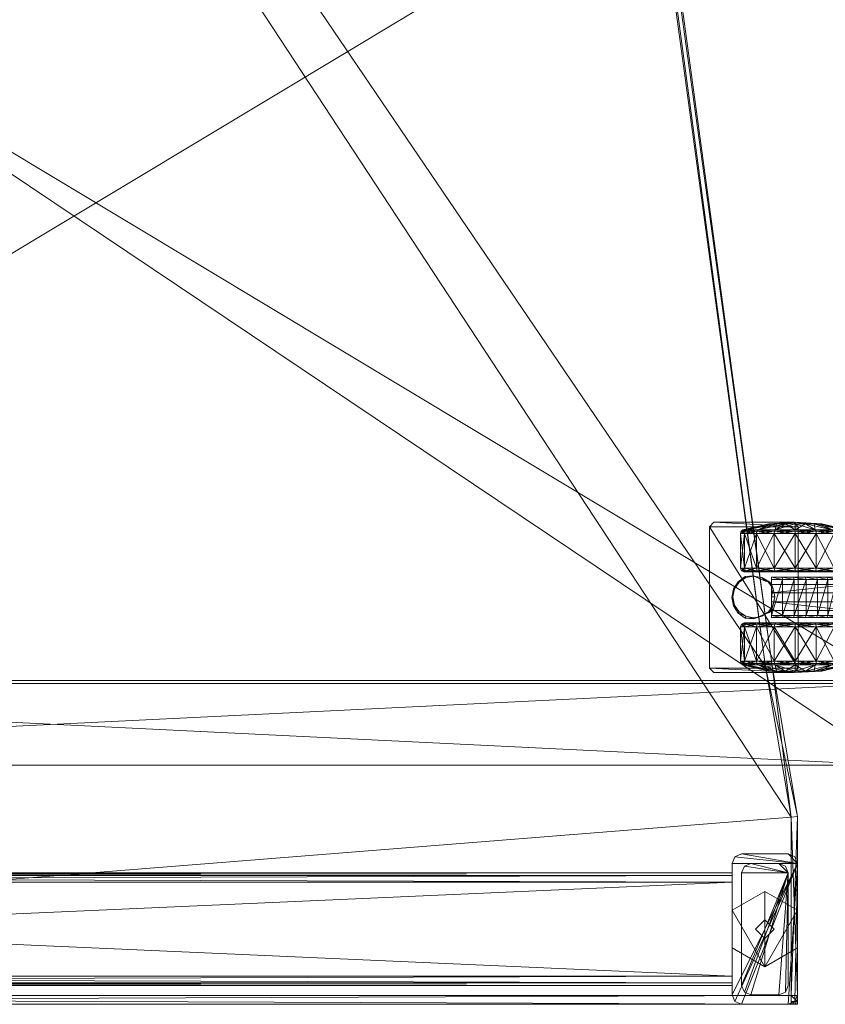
# Model space of a CAD drawing. Header units: inches. Extents: x 66 to 744, y -89 to 88.
# Tile 182 of 256: x 665 to 675, y -68 to -55. Entities that reach past the tile are written whole.
import ezdxf

# ---------------------------------------------------------------- set-up
doc = ezdxf.new("R2010")
doc.units = ezdxf.units.IN
doc.header["$MEASUREMENT"] = 0
for name, color, linetype, true_color in [('CET color Burlywood4', 7, 'Continuous', 0x8d7057), ('CET color Grey100', 7, 'Continuous', 0xffffff), ('CET color Grey2', 7, 'Continuous', 0x060606), ('CET color Grey80', 7, 'Continuous', 0xcccdc8)]:
    doc.layers.add(name, color=color, linetype=linetype, true_color=true_color)
doc.layers.add('CET Default', color=7, linetype='Continuous')

# ---------------------------------------------------------------- blocks, each defined once
blk = doc.blocks.new('*C169')
at = {"layer": 'CET color Grey100', "linetype": 'Continuous', "lineweight": 0}
mesh = blk.add_polyface(dxfattribs=at)
corners = [(0.02, 22.98, 1.891), (1.105, 22.98, 1.891), (1.105, 0.719, 1.891), (0.02, 0.719, 1.891), (0.02, 0.719, 21.652), (1.105, 0.719, 21.652), (1.105, 22.98, 21.652), (0.02, 22.98, 21.652)]
mesh.append_faces([[corners[k] for k in face] for face in [(0, 1, 2, 0), (0, 2, 3, 0), (4, 5, 6, 4), (4, 6, 7, 4), (3, 2, 5, 3), (3, 5, 4, 3), (2, 1, 6, 2), (2, 6, 5, 2), (1, 0, 7, 1), (1, 7, 6, 1), (0, 3, 4, 0), (0, 4, 7, 0)]])
mesh = blk.add_polyface(dxfattribs=at)
corners = [(0.02, 0.7, 21.691), (14.98, 0.7, 21.691), (14.98, 22.98, 21.691), (0.02, 22.98, 21.691)]
mesh.append_faces([[corners[k] for k in face] for face in [(0, 1, 2, 0), (0, 2, 3, 0)]])
mesh = blk.add_polyface(dxfattribs=at)
corners = [(0.02, 0.7, 21.671), (14.98, 0.7, 21.671), (14.98, 22.98, 21.671), (0.02, 22.98, 21.671)]
mesh.append_faces([[corners[k] for k in face] for face in [(0, 2, 1, 0), (0, 3, 2, 0)]])
mesh = blk.add_polyface(dxfattribs=at)
corners = [(1.145, 21.855, 1.891), (13.855, 21.855, 1.891), (13.855, 0.719, 1.891), (1.145, 0.719, 1.891), (1.145, 0.719, 2.23), (13.855, 0.719, 2.23), (13.855, 21.855, 2.23), (1.145, 21.855, 2.23)]
mesh.append_faces([[corners[k] for k in face] for face in [(0, 1, 2, 0), (0, 2, 3, 0), (4, 5, 6, 4), (4, 6, 7, 4), (3, 2, 5, 3), (3, 5, 4, 3), (2, 1, 6, 2), (2, 6, 5, 2), (1, 0, 7, 1), (1, 7, 6, 1), (0, 3, 4, 0), (0, 4, 7, 0)]])
at = {"layer": 'CET color Grey2', "linetype": 'Continuous', "lineweight": 0}
mesh = blk.add_polyface(dxfattribs=at)
corners = [(1.86, 2.505, 0.464), (1.401, 2.505, 0.464), (1.401, 2.663, 0.701), (1.86, 2.663, 0.701), (1.371, 2.499, 0.47), (1.371, 2.655, 0.704), (1.353, 2.481, 0.488), (1.353, 2.632, 0.714), (1.271, 2.315, 0.845), (1.401, 2.719, 0.98), (1.86, 2.719, 0.98), (1.371, 2.71, 0.98), (1.353, 2.685, 0.98), (1.271, 2.342, 0.98), (1.401, 2.663, 1.259), (1.86, 2.663, 1.259), (1.371, 2.655, 1.256), (1.353, 2.632, 1.246), (1.271, 2.315, 1.115), (1.401, 2.505, 1.496), (1.371, 2.499, 1.49), (1.353, 2.481, 1.472), (1.271, 2.238, 1.229), (1.86, 2.505, 1.496), (1.401, 2.268, 1.654), (1.371, 2.265, 1.646), (1.25, 3.071, 2), (1.31, 3.131, 2), (1.31, 3.131, 1.881), (1.25, 3.071, 1.881), (1.25, 2.01, 1.881), (1.31, 1.95, 1.881)]
mesh.append_faces([[corners[k] for k in face] for face in [(0, 1, 2, 0), (0, 2, 3, 0), (1, 4, 5, 1), (1, 5, 2, 1), (4, 6, 7, 4), (4, 7, 5, 4), (6, 8, 7, 6), (3, 2, 9, 3), (3, 9, 10, 3), (2, 5, 11, 2), (2, 11, 9, 2), (5, 7, 12, 5), (5, 12, 11, 5), (7, 8, 13, 7), (7, 13, 12, 7), (10, 9, 14, 10), (10, 14, 15, 10), (9, 11, 16, 9), (9, 16, 14, 9), (11, 12, 17, 11), (11, 17, 16, 11), (12, 13, 18, 12), (12, 18, 17, 12), (15, 14, 19, 15), (14, 16, 20, 14), (14, 20, 19, 14), (16, 17, 21, 16), (16, 21, 20, 16), (17, 18, 22, 17), (17, 22, 21, 17), (23, 19, 24, 23), (19, 20, 25, 19), (26, 27, 28, 26), (26, 28, 29, 26), (30, 26, 29, 30), (28, 31, 30, 28), (28, 30, 29, 28)]])
mesh = blk.add_polyface(dxfattribs=at)
corners = [(1.86, 1.989, 0.25), (1.401, 1.989, 0.25), (1.401, 2.268, 0.306), (1.86, 2.268, 0.306), (1.371, 2.265, 0.314), (1.371, 1.989, 0.259), (1.353, 2.255, 0.337), (1.353, 1.989, 0.284), (1.271, 2.124, 0.654), (1.895, 2.263, 0.319), (1.86, 2.505, 0.464), (1.401, 2.505, 0.464), (1.371, 2.499, 0.47), (1.353, 2.481, 0.488), (1.271, 2.238, 0.731), (1.25, 1.989, 0.98), (1.271, 2.315, 0.845), (1.271, 2.342, 0.98), (1.271, 2.315, 1.115), (1.271, 2.238, 1.229), (1.895, 2.495, 1.486), (1.86, 2.505, 1.496), (1.86, 2.268, 1.654), (1.401, 2.268, 1.654), (1.401, 2.505, 1.496), (1.371, 2.265, 1.646), (1.371, 2.499, 1.49), (1.353, 2.481, 1.472), (1.353, 2.255, 1.623), (1.271, 2.124, 1.306), (1.401, 1.989, 1.71), (1.86, 1.989, 1.71), (1.371, 1.989, 1.701), (1.353, 1.989, 1.676), (1.271, 1.989, 1.333), (1.25, 2.01, 1.881), (1.25, 2.01, 2), (1.25, 3.071, 2)]
mesh.append_faces([[corners[k] for k in face] for face in [(0, 1, 2, 0), (0, 2, 3, 0), (1, 4, 2, 1), (5, 6, 4, 5), (7, 8, 6, 7), (9, 3, 10, 9), (3, 2, 11, 3), (3, 11, 10, 3), (2, 4, 12, 2), (2, 12, 11, 2), (4, 6, 13, 4), (4, 13, 12, 4), (6, 8, 14, 6), (6, 14, 13, 6), (8, 15, 14, 8), (13, 14, 16, 13), (14, 15, 16, 14), (16, 15, 17, 16), (17, 15, 18, 17), (18, 15, 19, 18), (20, 21, 22, 20), (21, 23, 22, 21), (24, 25, 23, 24), (26, 27, 28, 26), (26, 28, 25, 26), (27, 19, 29, 27), (27, 29, 28, 27), (19, 15, 29, 19), (22, 23, 30, 22), (22, 30, 31, 22), (23, 25, 32, 23), (23, 32, 30, 23), (25, 28, 33, 25), (25, 33, 32, 25), (28, 29, 34, 28), (28, 34, 33, 28), (35, 36, 37, 35)]])
mesh = blk.add_polyface(dxfattribs=at)
corners = [(1.963, 2.544, 1.587), (1.974, 2.656, 1.587), (1.974, 2.656, 0.675), (1.963, 2.544, 0.675), (2.042, 2.748, 1.587), (2.042, 2.748, 0.675), (2.138, 2.811, 1.587), (2.138, 2.811, 0.675), (2.251, 2.833, 1.587), (2.251, 2.833, 0.675), (1.91, 2.47, 0.499), (1.895, 2.495, 0.474), (1.895, 2.65, 0.706), (1.91, 2.617, 0.72), (1.86, 2.505, 0.464), (1.86, 2.663, 0.701), (1.895, 2.704, 0.98), (1.91, 2.669, 0.98), (1.86, 2.719, 0.98), (1.895, 2.65, 1.254), (1.91, 2.617, 1.24), (1.86, 2.663, 1.259), (1.895, 2.495, 1.486), (1.91, 2.47, 1.461), (1.86, 2.505, 1.496), (1.401, 2.505, 1.496), (2.149, 2.797, 1.881), (2.256, 2.818, 1.881), (2.059, 2.737, 1.881), (1.999, 2.647, 1.881), (1.978, 2.54, 1.881), (2.033, 2.386, 1.587), (1.999, 2.434, 1.881), (2.033, 2.386, 0.675), (3.19, 3.131, 2), (1.31, 3.131, 1.881), (1.31, 3.131, 2), (3.19, 3.131, 1.881), (1.31, 1.95, 1.881)]
mesh.append_faces([[corners[k] for k in face] for face in [(0, 1, 2, 0), (0, 2, 3, 0), (1, 4, 5, 1), (1, 5, 2, 1), (4, 6, 7, 4), (4, 7, 5, 4), (6, 8, 9, 6), (6, 9, 7, 6), (10, 11, 12, 10), (10, 12, 13, 10), (11, 14, 15, 11), (11, 15, 12, 11), (13, 12, 16, 13), (13, 16, 17, 13), (12, 15, 18, 12), (12, 18, 16, 12), (17, 16, 19, 17), (17, 19, 20, 17), (16, 18, 21, 16), (16, 21, 19, 16), (20, 19, 22, 20), (20, 22, 23, 20), (19, 21, 24, 19), (19, 24, 22, 19), (21, 25, 24, 21), (8, 6, 26, 8), (8, 26, 27, 8), (6, 4, 28, 6), (6, 28, 26, 6), (4, 1, 29, 4), (4, 29, 28, 4), (1, 0, 30, 1), (1, 30, 29, 1), (0, 31, 32, 0), (0, 32, 30, 0), (33, 0, 3, 33), (34, 35, 36, 34), (37, 38, 35, 37)]])
mesh = blk.add_polyface(dxfattribs=at)
corners = [(2.251, 2.833, 1.587), (2.363, 2.811, 1.587), (2.363, 2.811, 0.675), (2.251, 2.833, 0.675), (2.459, 2.748, 1.587), (2.459, 2.748, 0.675), (2.526, 2.654, 1.587), (2.526, 2.654, 0.675), (2.537, 2.542, 1.587), (2.537, 2.542, 0.675), (2.59, 2.47, 1.461), (2.605, 2.495, 1.486), (2.605, 2.65, 1.254), (2.59, 2.617, 1.24), (2.64, 2.505, 1.496), (2.64, 2.663, 1.259), (2.605, 2.704, 0.98), (2.59, 2.669, 0.98), (2.64, 2.719, 0.98), (2.605, 2.65, 0.706), (2.59, 2.617, 0.72), (2.64, 2.663, 0.701), (2.605, 2.495, 0.474), (2.59, 2.47, 0.499), (2.64, 2.505, 0.464), (2.513, 2.647, 1.881), (2.534, 2.54, 1.881), (2.453, 2.737, 1.881), (2.362, 2.797, 1.881), (2.256, 2.818, 1.881), (2.467, 2.384, 1.587), (2.467, 2.384, 0.675), (3.19, 3.131, 2), (3.19, 3.131, 1.881), (1.31, 3.131, 1.881), (3.19, 1.95, 1.881), (1.31, 1.95, 1.881)]
mesh.append_faces([[corners[k] for k in face] for face in [(0, 1, 2, 0), (0, 2, 3, 0), (1, 4, 5, 1), (1, 5, 2, 1), (4, 6, 7, 4), (4, 7, 5, 4), (6, 8, 9, 6), (6, 9, 7, 6), (10, 11, 12, 10), (10, 12, 13, 10), (11, 14, 15, 11), (11, 15, 12, 11), (13, 12, 16, 13), (13, 16, 17, 13), (12, 15, 18, 12), (12, 18, 16, 12), (17, 16, 19, 17), (17, 19, 20, 17), (16, 18, 21, 16), (16, 21, 19, 16), (20, 19, 22, 20), (20, 22, 23, 20), (19, 21, 24, 19), (19, 24, 22, 19), (8, 6, 25, 8), (8, 25, 26, 8), (6, 4, 27, 6), (6, 27, 25, 6), (4, 1, 28, 4), (4, 28, 27, 4), (1, 0, 29, 1), (1, 29, 28, 1), (30, 8, 26, 30), (8, 30, 31, 8), (8, 31, 9, 8), (32, 33, 34, 32), (33, 35, 36, 33)]])
mesh = blk.add_polyface(dxfattribs=at)
corners = [(2.64, 2.505, 1.496), (3.099, 2.505, 1.496), (3.099, 2.663, 1.259), (2.64, 2.663, 1.259), (3.129, 2.499, 1.49), (3.129, 2.655, 1.256), (3.147, 2.481, 1.472), (3.147, 2.632, 1.246), (3.229, 2.315, 1.115), (3.099, 2.719, 0.98), (2.64, 2.719, 0.98), (3.129, 2.71, 0.98), (3.147, 2.685, 0.98), (3.229, 2.342, 0.98), (3.099, 2.663, 0.701), (2.64, 2.663, 0.701), (3.129, 2.655, 0.704), (3.147, 2.632, 0.714), (3.229, 2.315, 0.845), (3.099, 2.505, 0.464), (2.64, 2.505, 0.464), (3.129, 2.499, 0.47), (3.147, 2.481, 0.488), (3.229, 2.238, 0.731), (3.099, 2.268, 0.306), (3.25, 3.071, 2), (3.25, 3.071, 1.881), (3.19, 3.131, 1.881), (3.19, 3.131, 2), (3.25, 2.01, 2), (3.25, 2.01, 1.881), (3.19, 1.95, 1.881)]
mesh.append_faces([[corners[k] for k in face] for face in [(0, 1, 2, 0), (0, 2, 3, 0), (1, 4, 5, 1), (1, 5, 2, 1), (4, 6, 7, 4), (4, 7, 5, 4), (6, 8, 7, 6), (3, 2, 9, 3), (3, 9, 10, 3), (2, 5, 11, 2), (2, 11, 9, 2), (5, 7, 12, 5), (5, 12, 11, 5), (7, 8, 13, 7), (7, 13, 12, 7), (10, 9, 14, 10), (10, 14, 15, 10), (9, 11, 16, 9), (9, 16, 14, 9), (11, 12, 17, 11), (11, 17, 16, 11), (12, 13, 18, 12), (12, 18, 17, 12), (15, 14, 19, 15), (15, 19, 20, 15), (14, 16, 21, 14), (14, 21, 19, 14), (16, 17, 22, 16), (16, 22, 21, 16), (17, 18, 23, 17), (17, 23, 22, 17), (20, 19, 24, 20), (25, 26, 27, 25), (25, 27, 28, 25), (25, 29, 30, 25), (25, 30, 26, 25), (26, 30, 31, 26), (26, 31, 27, 26)]])
mesh = blk.add_polyface(dxfattribs=at)
corners = [(1.982, 2.012, 1.648), (1.982, 2.164, 1.617), (2.01, 2.158, 1.646), (1.982, 2.305, 1.553), (2.01, 2.305, 1.587), (2.49, 2.158, 1.646), (2.49, 2.305, 1.587), (2.01, 2.002, 1.671), (2.49, 2.002, 1.671), (1.91, 1.989, 0.3), (1.895, 2.263, 0.319), (1.91, 2.249, 0.352), (1.895, 1.989, 0.265), (1.86, 2.268, 0.306), (1.91, 1.989, 0.98), (1.91, 2.47, 0.499), (1.895, 2.495, 0.474), (1.86, 2.505, 0.464), (1.91, 2.617, 0.72), (1.91, 2.669, 0.98), (1.91, 2.617, 1.24), (1.91, 2.47, 1.461), (1.91, 2.249, 1.608), (1.895, 2.495, 1.486), (1.895, 2.263, 1.641), (1.86, 2.268, 1.654), (1.895, 1.989, 1.695), (1.91, 1.989, 1.66), (1.86, 1.989, 1.71), (2.033, 2.386, 1.587), (2.048, 2.331, 1.587), (2.059, 2.344, 1.881), (1.999, 2.434, 1.881), (2.078, 2.305, 1.587), (2.149, 2.283, 1.881), (2.256, 2.305, 1.587), (2.256, 2.262, 1.881), (2.078, 2.305, 0.735), (2.19, 2.305, 0.735), (2.19, 2.305, 1.553), (2.033, 2.386, 0.675), (1.963, 2.544, 1.587), (2.048, 2.331, 0.675), (2.078, 2.305, 0.675)]
mesh.append_faces([[corners[k] for k in face] for face in [(0, 1, 2, 0), (1, 3, 4, 1), (1, 4, 2, 1), (4, 2, 5, 4), (4, 5, 6, 4), (2, 7, 8, 2), (2, 8, 5, 2), (9, 10, 11, 9), (12, 13, 10, 12), (14, 11, 15, 14), (11, 10, 16, 11), (11, 16, 15, 11), (10, 17, 16, 10), (14, 15, 18, 14), (14, 18, 19, 14), (14, 19, 20, 14), (14, 20, 21, 14), (14, 21, 22, 14), (21, 23, 24, 21), (21, 24, 22, 21), (23, 25, 24, 23), (22, 24, 26, 22), (22, 26, 27, 22), (24, 25, 28, 24), (24, 28, 26, 24), (29, 30, 31, 29), (29, 31, 32, 29), (30, 33, 34, 30), (30, 34, 31, 30), (33, 35, 36, 33), (33, 36, 34, 33), (37, 38, 39, 37), (37, 39, 33, 37), (40, 29, 41, 40), (40, 42, 30, 40), (40, 30, 29, 40), (43, 33, 30, 43), (43, 30, 42, 43)]])
mesh = blk.add_polyface(dxfattribs=at)
corners = [(2.59, 1.989, 1.66), (2.605, 1.989, 1.695), (2.605, 2.263, 1.641), (2.59, 2.249, 1.608), (2.64, 1.989, 1.71), (2.64, 2.268, 1.654), (2.59, 1.989, 0.98), (2.59, 2.47, 1.461), (2.605, 2.495, 1.486), (2.64, 2.505, 1.496), (2.59, 2.617, 1.24), (2.59, 2.669, 0.98), (2.59, 2.617, 0.72), (2.59, 2.47, 0.499), (2.59, 2.249, 0.352), (2.605, 2.495, 0.474), (2.605, 2.263, 0.319), (2.64, 2.505, 0.464), (2.64, 2.268, 0.306), (2.605, 1.989, 0.265), (2.59, 1.989, 0.3), (2.64, 1.989, 0.25), (2.256, 2.305, 1.587), (2.422, 2.305, 1.587), (2.362, 2.283, 1.881), (2.256, 2.262, 1.881), (2.452, 2.329, 1.587), (2.453, 2.344, 1.881), (2.467, 2.384, 1.587), (2.513, 2.434, 1.881), (2.534, 2.54, 1.881), (2.31, 2.305, 1.553), (2.31, 2.305, 0.735), (2.422, 2.305, 0.735), (2.452, 2.331, 0.675), (2.467, 2.384, 0.675), (2.422, 2.305, 0.675), (2.49, 2.002, 1.671), (2.49, 2.158, 1.646), (2.518, 2.164, 1.617), (2.49, 2.305, 1.587), (2.518, 2.305, 1.553)]
mesh.append_faces([[corners[k] for k in face] for face in [(0, 1, 2, 0), (0, 2, 3, 0), (1, 4, 5, 1), (1, 5, 2, 1), (6, 3, 7, 6), (3, 2, 8, 3), (3, 8, 7, 3), (2, 5, 9, 2), (2, 9, 8, 2), (6, 7, 10, 6), (6, 10, 11, 6), (6, 11, 12, 6), (6, 12, 13, 6), (6, 13, 14, 6), (13, 15, 16, 13), (13, 16, 14, 13), (15, 17, 18, 15), (15, 18, 16, 15), (14, 16, 19, 14), (14, 19, 20, 14), (16, 21, 19, 16), (22, 23, 24, 22), (22, 24, 25, 22), (23, 26, 27, 23), (23, 27, 24, 23), (26, 28, 29, 26), (26, 29, 27, 26), (28, 30, 29, 28), (31, 32, 33, 31), (31, 33, 23, 31), (26, 34, 35, 26), (26, 35, 28, 26), (34, 26, 23, 34), (34, 23, 36, 34), (37, 38, 39, 37), (38, 40, 41, 38), (38, 41, 39, 38)]])
mesh = blk.add_polyface(dxfattribs=at)
corners = [(2.64, 1.989, 1.71), (3.099, 1.989, 1.71), (3.099, 2.268, 1.654), (2.64, 2.268, 1.654), (3.129, 1.989, 1.701), (3.129, 2.265, 1.646), (3.147, 2.255, 1.623), (3.147, 1.989, 1.676), (3.229, 2.124, 1.306), (3.099, 2.505, 1.496), (2.64, 2.505, 1.496), (3.129, 2.499, 1.49), (3.147, 2.481, 1.472), (3.229, 2.238, 1.229), (3.25, 1.989, 0.98), (3.229, 2.315, 1.115), (3.229, 2.342, 0.98), (3.229, 2.315, 0.845), (3.229, 2.238, 0.731), (2.64, 2.505, 0.464), (3.099, 2.268, 0.306), (2.64, 2.268, 0.306), (3.099, 2.505, 0.464), (3.129, 2.499, 0.47), (3.129, 2.265, 0.314), (3.147, 2.481, 0.488), (3.147, 2.255, 0.337), (3.229, 2.124, 0.654), (2.605, 2.263, 0.319), (2.64, 1.989, 0.25), (3.099, 1.989, 0.25), (3.129, 1.989, 0.259), (3.147, 1.989, 0.284), (3.229, 1.989, 0.627)]
mesh.append_faces([[corners[k] for k in face] for face in [(0, 1, 2, 0), (0, 2, 3, 0), (1, 4, 5, 1), (1, 5, 2, 1), (4, 6, 5, 4), (7, 8, 6, 7), (3, 2, 9, 3), (3, 9, 10, 3), (2, 5, 11, 2), (2, 11, 9, 2), (5, 6, 12, 5), (5, 12, 11, 5), (6, 8, 13, 6), (6, 13, 12, 6), (8, 14, 13, 8), (12, 13, 15, 12), (13, 14, 15, 13), (15, 14, 16, 15), (16, 14, 17, 16), (17, 14, 18, 17), (19, 20, 21, 19), (22, 23, 24, 22), (22, 24, 20, 22), (23, 25, 26, 23), (23, 26, 24, 23), (25, 18, 27, 25), (25, 27, 26, 25), (18, 14, 27, 18), (28, 21, 29, 28), (21, 20, 30, 21), (21, 30, 29, 21), (20, 24, 31, 20), (20, 31, 30, 20), (24, 26, 32, 24), (24, 32, 31, 24), (26, 27, 33, 26), (26, 33, 32, 26), (27, 14, 33, 27)]])
mesh = blk.add_polyface(dxfattribs=at)
corners = [(1.86, 1.989, 1.71), (1.401, 1.989, 1.71), (1.401, 1.71, 1.654), (1.86, 1.71, 1.654), (1.371, 1.989, 1.701), (1.371, 1.713, 1.646), (1.353, 1.989, 1.676), (1.353, 1.723, 1.623), (1.271, 1.989, 1.333), (1.271, 1.854, 1.306), (1.25, 1.989, 0.98), (1.401, 1.473, 1.496), (1.371, 1.479, 1.49), (1.353, 1.497, 1.472), (1.271, 1.74, 1.229), (1.271, 1.663, 1.115), (1.271, 1.636, 0.98), (1.271, 1.663, 0.845), (1.271, 1.74, 0.731), (1.353, 1.497, 0.488), (1.271, 1.854, 0.654), (1.353, 1.723, 0.337), (1.86, 1.71, 0.306), (1.401, 1.71, 0.306), (1.401, 1.989, 0.25), (1.371, 1.713, 0.314), (1.371, 1.989, 0.259), (1.353, 1.989, 0.284), (1.271, 1.989, 0.627), (1.371, 2.265, 0.314), (1.353, 2.255, 0.337), (1.271, 2.124, 0.654), (1.271, 2.124, 1.306), (1.31, 1.95, 1.881), (1.31, 1.95, 2), (1.25, 2.01, 2), (1.25, 2.01, 1.881)]
mesh.append_faces([[corners[k] for k in face] for face in [(0, 1, 2, 0), (0, 2, 3, 0), (1, 4, 5, 1), (1, 5, 2, 1), (4, 6, 7, 4), (4, 7, 5, 4), (6, 8, 9, 6), (6, 9, 7, 6), (8, 10, 9, 8), (3, 2, 11, 3), (2, 5, 12, 2), (5, 7, 13, 5), (5, 13, 12, 5), (7, 9, 14, 7), (7, 14, 13, 7), (9, 10, 14, 9), (14, 10, 15, 14), (15, 10, 16, 15), (16, 10, 17, 16), (17, 10, 18, 17), (19, 18, 20, 19), (19, 20, 21, 19), (18, 10, 20, 18), (22, 23, 24, 22), (23, 25, 26, 23), (23, 26, 24, 23), (25, 21, 27, 25), (25, 27, 26, 25), (21, 20, 28, 21), (21, 28, 27, 21), (20, 10, 28, 20), (24, 26, 29, 24), (26, 27, 30, 26), (27, 28, 31, 27), (28, 10, 31, 28), (32, 10, 8, 32), (33, 34, 35, 33), (33, 35, 36, 33)]])
mesh = blk.add_polyface(dxfattribs=at)
corners = [(1.982, 1.708, 1.604), (1.982, 1.858, 1.643), (2.01, 1.845, 1.661), (2.01, 1.693, 1.617), (1.982, 2.012, 1.648), (2.01, 2.002, 1.671), (2.01, 2.158, 1.646), (2.49, 1.845, 1.661), (2.49, 1.693, 1.617), (1.91, 1.989, 0.98), (1.91, 1.989, 1.66), (1.91, 1.729, 1.608), (1.895, 1.989, 1.695), (1.895, 1.715, 1.641), (1.86, 1.989, 1.71), (1.86, 1.71, 1.654), (1.91, 1.508, 1.461), (1.895, 1.483, 1.486), (1.86, 1.473, 1.496), (1.91, 1.361, 1.24), (1.91, 1.309, 0.98), (1.91, 1.361, 0.72), (1.91, 1.508, 0.499), (1.91, 1.729, 0.352), (1.91, 1.989, 0.3), (1.895, 1.715, 0.319), (1.895, 1.989, 0.265), (1.86, 1.71, 0.306), (1.86, 1.989, 0.25), (1.401, 1.989, 0.25), (1.91, 2.249, 0.352), (1.895, 2.263, 0.319), (1.86, 2.268, 0.306), (1.91, 2.249, 1.608), (2.19, 1.283, 1.163), (2.19, 1.708, 1.604), (2.19, 2.305, 1.553), (2.078, 2.305, 0.735), (2.078, 2.305, 0.675), (2.078, 1.283, 0.675), (2.078, 1.283, 0.735), (2.19, 2.305, 0.735), (2.19, 1.283, 0.735), (3.19, 1.95, 2), (1.31, 1.95, 2), (1.31, 1.95, 1.881)]
mesh.append_faces([[corners[k] for k in face] for face in [(0, 1, 2, 0), (0, 2, 3, 0), (1, 4, 5, 1), (1, 5, 2, 1), (4, 6, 5, 4), (5, 2, 7, 5), (2, 3, 8, 2), (9, 10, 11, 9), (10, 12, 13, 10), (10, 13, 11, 10), (12, 14, 15, 12), (12, 15, 13, 12), (9, 11, 16, 9), (11, 13, 17, 11), (13, 15, 18, 13), (9, 16, 19, 9), (9, 19, 20, 9), (9, 20, 21, 9), (9, 21, 22, 9), (9, 22, 23, 9), (9, 23, 24, 9), (23, 25, 26, 23), (23, 26, 24, 23), (25, 27, 28, 25), (25, 28, 26, 25), (27, 29, 28, 27), (9, 24, 30, 9), (24, 26, 31, 24), (26, 28, 32, 26), (9, 33, 10, 9), (34, 35, 36, 34), (37, 38, 39, 37), (37, 39, 40, 37), (41, 37, 40, 41), (41, 40, 42, 41), (41, 42, 34, 41), (41, 34, 36, 41), (43, 44, 45, 43)]])
mesh = blk.add_polyface(dxfattribs=at)
corners = [(2.01, 2.002, 1.671), (2.49, 1.845, 1.661), (2.49, 2.002, 1.671), (2.01, 1.845, 1.661), (2.49, 1.693, 1.617), (2.01, 1.693, 1.617), (2.49, 1.555, 1.541), (2.59, 1.989, 0.98), (2.59, 1.989, 1.66), (2.59, 2.249, 1.608), (2.59, 2.249, 0.352), (2.59, 1.989, 0.3), (2.59, 1.729, 0.352), (2.605, 1.989, 0.265), (2.605, 1.715, 0.319), (2.64, 1.989, 0.25), (2.64, 1.71, 0.306), (3.099, 1.71, 0.306), (2.59, 1.508, 0.499), (2.605, 1.483, 0.474), (2.64, 1.473, 0.464), (2.59, 1.361, 0.72), (2.59, 1.309, 0.98), (2.59, 1.361, 1.24), (2.59, 1.508, 1.461), (2.59, 1.729, 1.608), (2.605, 1.715, 1.641), (2.605, 1.989, 1.695), (2.64, 1.71, 1.654), (2.64, 1.989, 1.71), (3.099, 1.989, 1.71), (2.422, 1.283, 0.675), (2.422, 2.305, 0.675), (2.422, 2.305, 0.735), (2.422, 1.283, 0.735), (2.31, 2.305, 0.735), (2.31, 1.283, 1.163), (2.31, 2.305, 1.553), (2.31, 1.708, 1.604), (3.19, 1.95, 2), (1.31, 1.95, 1.881), (3.19, 1.95, 1.881), (2.518, 1.708, 1.604), (2.518, 1.858, 1.643), (2.518, 2.012, 1.648), (2.518, 2.164, 1.617)]
mesh.append_faces([[corners[k] for k in face] for face in [(0, 1, 2, 0), (3, 4, 1, 3), (5, 6, 4, 5), (7, 8, 9, 7), (7, 10, 11, 7), (7, 11, 12, 7), (11, 13, 14, 11), (11, 14, 12, 11), (13, 15, 16, 13), (13, 16, 14, 13), (15, 17, 16, 15), (7, 12, 18, 7), (12, 14, 19, 12), (12, 19, 18, 12), (14, 16, 20, 14), (7, 18, 21, 7), (7, 21, 22, 7), (7, 22, 23, 7), (7, 23, 24, 7), (7, 24, 25, 7), (24, 26, 25, 24), (7, 25, 8, 7), (25, 26, 27, 25), (25, 27, 8, 25), (26, 28, 29, 26), (26, 29, 27, 26), (28, 30, 29, 28), (31, 32, 33, 31), (34, 33, 35, 34), (36, 35, 37, 36), (37, 38, 36, 37), (39, 40, 41, 39), (6, 4, 42, 6), (4, 1, 43, 4), (4, 43, 42, 4), (1, 2, 44, 1), (1, 44, 43, 1), (2, 45, 44, 2)]])
mesh = blk.add_polyface(dxfattribs=at)
corners = [(2.01, 1.555, 1.541), (2.49, 1.437, 1.436), (2.49, 1.555, 1.541), (2.01, 1.437, 1.436), (2.49, 1.345, 1.308), (2.01, 1.345, 1.308), (2.49, 1.283, 1.163), (2.605, 1.715, 0.319), (2.64, 1.473, 0.464), (2.605, 1.483, 0.474), (2.59, 1.508, 0.499), (2.605, 1.328, 0.706), (2.59, 1.361, 0.72), (2.64, 1.315, 0.701), (2.605, 1.274, 0.98), (2.59, 1.309, 0.98), (2.64, 1.259, 0.98), (2.605, 1.328, 1.254), (2.59, 1.361, 1.24), (2.64, 1.315, 1.259), (2.605, 1.483, 1.486), (2.59, 1.508, 1.461), (2.64, 1.473, 1.496), (2.605, 1.715, 1.641), (2.64, 1.71, 1.654), (2.422, 1.283, 0.675), (2.422, 2.305, 0.735), (2.422, 1.283, 0.735), (2.31, 2.305, 0.735), (2.31, 1.283, 0.735), (2.31, 1.283, 1.163), (2.19, 1.283, 1.163), (2.19, 1.283, 0.735), (2.078, 1.283, 0.735), (2.078, 1.283, 0.675), (2.518, 1.363, 1.305), (2.518, 1.303, 1.163), (2.518, 1.454, 1.43), (2.518, 1.571, 1.532), (2.518, 1.708, 1.604)]
mesh.append_faces([[corners[k] for k in face] for face in [(0, 1, 2, 0), (3, 4, 1, 3), (5, 6, 4, 5), (7, 8, 9, 7), (10, 9, 11, 10), (10, 11, 12, 10), (9, 8, 13, 9), (9, 13, 11, 9), (12, 11, 14, 12), (12, 14, 15, 12), (11, 13, 16, 11), (11, 16, 14, 11), (15, 14, 17, 15), (15, 17, 18, 15), (14, 16, 19, 14), (14, 19, 17, 14), (18, 17, 20, 18), (18, 20, 21, 18), (17, 19, 22, 17), (17, 22, 20, 17), (21, 20, 23, 21), (20, 22, 24, 20), (20, 24, 23, 20), (25, 26, 27, 25), (27, 28, 29, 27), (30, 29, 28, 30), (30, 31, 32, 30), (30, 32, 29, 30), (27, 33, 34, 27), (27, 34, 25, 27), (6, 4, 35, 6), (6, 35, 36, 6), (4, 1, 37, 4), (4, 37, 35, 4), (1, 2, 38, 1), (1, 38, 37, 1), (2, 39, 38, 2)]])
mesh = blk.add_polyface(dxfattribs=at)
corners = [(3.129, 1.989, 1.701), (3.147, 1.989, 1.676), (3.147, 2.255, 1.623), (3.229, 1.989, 1.333), (3.229, 2.124, 1.306), (3.25, 1.989, 0.98), (2.64, 1.989, 0.25), (3.099, 1.989, 0.25), (3.099, 1.71, 0.306), (3.129, 1.989, 0.259), (3.129, 1.713, 0.314), (3.147, 1.989, 0.284), (3.147, 1.723, 0.337), (3.229, 1.989, 0.627), (3.229, 1.854, 0.654), (2.64, 1.71, 0.306), (3.099, 1.473, 0.464), (3.129, 1.479, 0.47), (3.147, 1.497, 0.488), (3.229, 1.74, 0.731), (3.229, 1.663, 0.845), (3.229, 1.636, 0.98), (3.229, 1.663, 1.115), (3.229, 1.74, 1.229), (3.129, 1.479, 1.49), (3.147, 1.723, 1.623), (3.129, 1.713, 1.646), (3.147, 1.497, 1.472), (3.229, 1.854, 1.306), (2.64, 1.71, 1.654), (3.099, 1.71, 1.654), (3.099, 1.989, 1.71), (3.25, 2.01, 2), (3.19, 1.95, 2), (3.19, 1.95, 1.881), (3.25, 2.01, 1.881)]
mesh.append_faces([[corners[k] for k in face] for face in [(0, 1, 2, 0), (1, 3, 4, 1), (3, 5, 4, 3), (6, 7, 8, 6), (7, 9, 10, 7), (7, 10, 8, 7), (9, 11, 12, 9), (9, 12, 10, 9), (11, 13, 14, 11), (11, 14, 12, 11), (13, 5, 14, 13), (15, 8, 16, 15), (8, 10, 17, 8), (8, 17, 16, 8), (10, 12, 18, 10), (10, 18, 17, 10), (12, 14, 19, 12), (12, 19, 18, 12), (14, 5, 19, 14), (18, 19, 20, 18), (19, 5, 20, 19), (20, 5, 21, 20), (21, 5, 22, 21), (22, 5, 23, 22), (24, 25, 26, 24), (27, 23, 28, 27), (27, 28, 25, 27), (23, 5, 28, 23), (29, 30, 31, 29), (30, 26, 0, 30), (30, 0, 31, 30), (26, 25, 1, 26), (26, 1, 0, 26), (25, 28, 3, 25), (25, 3, 1, 25), (28, 5, 3, 28), (32, 33, 34, 32), (32, 34, 35, 32)]])
mesh = blk.add_polyface(dxfattribs=at)
corners = [(1.86, 1.71, 1.654), (1.401, 1.473, 1.496), (1.86, 1.473, 1.496), (1.401, 1.71, 1.654), (1.371, 1.479, 1.49), (1.401, 1.315, 1.259), (1.86, 1.315, 1.259), (1.371, 1.323, 1.256), (1.353, 1.497, 1.472), (1.353, 1.346, 1.246), (1.271, 1.74, 1.229), (1.271, 1.663, 1.115), (1.401, 1.259, 0.98), (1.86, 1.259, 0.98), (1.371, 1.268, 0.98), (1.353, 1.293, 0.98), (1.271, 1.636, 0.98), (1.401, 1.315, 0.701), (1.371, 1.323, 0.704), (1.353, 1.346, 0.714), (1.271, 1.663, 0.845), (1.86, 1.315, 0.701), (1.401, 1.473, 0.464), (1.371, 1.479, 0.47), (1.353, 1.497, 0.488), (1.271, 1.74, 0.731), (1.86, 1.473, 0.464), (1.401, 1.71, 0.306), (1.371, 1.713, 0.314), (1.353, 1.723, 0.337)]
mesh.append_faces([[corners[k] for k in face] for face in [(0, 1, 2, 0), (3, 4, 1, 3), (2, 1, 5, 2), (2, 5, 6, 2), (1, 4, 7, 1), (1, 7, 5, 1), (4, 8, 9, 4), (4, 9, 7, 4), (8, 10, 11, 8), (8, 11, 9, 8), (6, 5, 12, 6), (6, 12, 13, 6), (5, 7, 14, 5), (5, 14, 12, 5), (7, 9, 15, 7), (7, 15, 14, 7), (9, 11, 16, 9), (9, 16, 15, 9), (13, 12, 17, 13), (12, 14, 18, 12), (12, 18, 17, 12), (14, 15, 19, 14), (14, 19, 18, 14), (15, 16, 20, 15), (15, 20, 19, 15), (21, 17, 22, 21), (17, 18, 23, 17), (17, 23, 22, 17), (18, 19, 24, 18), (18, 24, 23, 18), (19, 20, 25, 19), (19, 25, 24, 19), (26, 22, 27, 26), (22, 23, 28, 22), (22, 28, 27, 22), (23, 24, 29, 23), (23, 29, 28, 23)]])
mesh = blk.add_polyface(dxfattribs=at)
corners = [(1.982, 1.303, 1.163), (1.982, 1.363, 1.305), (2.01, 1.345, 1.308), (2.01, 1.283, 1.163), (1.982, 1.454, 1.43), (2.01, 1.437, 1.436), (1.982, 1.571, 1.532), (2.01, 1.555, 1.541), (1.982, 1.708, 1.604), (2.01, 1.693, 1.617), (2.49, 1.555, 1.541), (2.49, 1.437, 1.436), (2.49, 1.345, 1.308), (2.49, 1.283, 1.163), (1.91, 1.729, 1.608), (1.895, 1.483, 1.486), (1.91, 1.508, 1.461), (1.895, 1.715, 1.641), (1.86, 1.473, 1.496), (1.895, 1.328, 1.254), (1.91, 1.361, 1.24), (1.86, 1.315, 1.259), (1.895, 1.274, 0.98), (1.91, 1.309, 0.98), (1.86, 1.259, 0.98), (1.895, 1.328, 0.706), (1.91, 1.361, 0.72), (1.86, 1.315, 0.701), (1.401, 1.315, 0.701), (1.895, 1.483, 0.474), (1.91, 1.508, 0.499), (1.86, 1.473, 0.464), (1.401, 1.473, 0.464), (1.895, 1.715, 0.319), (1.91, 1.729, 0.352), (1.86, 1.71, 0.306), (1.401, 1.71, 0.306)]
mesh.append_faces([[corners[k] for k in face] for face in [(0, 1, 2, 0), (0, 2, 3, 0), (1, 4, 5, 1), (1, 5, 2, 1), (4, 6, 7, 4), (4, 7, 5, 4), (6, 8, 9, 6), (6, 9, 7, 6), (9, 7, 10, 9), (7, 5, 11, 7), (5, 2, 12, 5), (2, 3, 13, 2), (14, 15, 16, 14), (17, 18, 15, 17), (16, 15, 19, 16), (16, 19, 20, 16), (15, 18, 21, 15), (15, 21, 19, 15), (20, 19, 22, 20), (20, 22, 23, 20), (19, 21, 24, 19), (19, 24, 22, 19), (23, 22, 25, 23), (23, 25, 26, 23), (22, 24, 27, 22), (22, 27, 25, 22), (24, 28, 27, 24), (26, 25, 29, 26), (26, 29, 30, 26), (25, 27, 31, 25), (25, 31, 29, 25), (27, 32, 31, 27), (30, 29, 33, 30), (30, 33, 34, 30), (29, 31, 35, 29), (29, 35, 33, 29), (31, 36, 35, 31)]])
mesh = blk.add_polyface(dxfattribs=at)
corners = [(2.64, 1.71, 0.306), (3.099, 1.473, 0.464), (2.64, 1.473, 0.464), (3.099, 1.315, 0.701), (2.64, 1.315, 0.701), (3.129, 1.479, 0.47), (3.129, 1.323, 0.704), (3.147, 1.497, 0.488), (3.147, 1.346, 0.714), (3.229, 1.663, 0.845), (3.099, 1.259, 0.98), (2.64, 1.259, 0.98), (3.129, 1.268, 0.98), (3.147, 1.293, 0.98), (3.229, 1.636, 0.98), (3.099, 1.315, 1.259), (2.64, 1.315, 1.259), (3.129, 1.323, 1.256), (3.147, 1.346, 1.246), (3.229, 1.663, 1.115), (3.099, 1.473, 1.496), (2.64, 1.473, 1.496), (3.129, 1.479, 1.49), (3.147, 1.497, 1.472), (3.229, 1.74, 1.229), (3.099, 1.71, 1.654), (2.64, 1.71, 1.654), (3.129, 1.713, 1.646), (3.147, 1.723, 1.623)]
mesh.append_faces([[corners[k] for k in face] for face in [(0, 1, 2, 0), (2, 1, 3, 2), (2, 3, 4, 2), (1, 5, 6, 1), (1, 6, 3, 1), (5, 7, 8, 5), (5, 8, 6, 5), (7, 9, 8, 7), (4, 3, 10, 4), (4, 10, 11, 4), (3, 6, 12, 3), (3, 12, 10, 3), (6, 8, 13, 6), (6, 13, 12, 6), (8, 9, 14, 8), (8, 14, 13, 8), (11, 10, 15, 11), (11, 15, 16, 11), (10, 12, 17, 10), (10, 17, 15, 10), (12, 13, 18, 12), (12, 18, 17, 12), (13, 14, 19, 13), (13, 19, 18, 13), (16, 15, 20, 16), (16, 20, 21, 16), (15, 17, 22, 15), (15, 22, 20, 15), (17, 18, 23, 17), (17, 23, 22, 17), (18, 19, 24, 18), (18, 24, 23, 18), (21, 20, 25, 21), (21, 25, 26, 21), (20, 22, 27, 20), (20, 27, 25, 20), (22, 23, 28, 22)]])
blk = doc.blocks.new('*C163')
at = {"layer": 'CET Default', "linetype": 'Continuous', "lineweight": 0, "rotation": 89.99999999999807}
blk.add_blockref('*C169', (216.329, -51.137), dxfattribs=at)
blk = doc.blocks.new('*C175')
at = {"layer": 'CET color Burlywood4', "linetype": 'Continuous', "lineweight": 0}
mesh = blk.add_polyface(dxfattribs=at)
corners = [(47.882, -0.118, 27.75), (0.118, -0.118, 27.75), (2.491, -29.913, 27.75), (4.488, -29.574, 27.75), (43.48, -24.255, 27.75), (43.972, -24.106, 27.75), (44.475, -23.999, 27.75), (44.986, -23.935, 27.75), (45.5, -23.913, 27.75), (47.882, -23.913, 27.75), (0.118, -29.913, 27.75)]
mesh.append_faces([[corners[k] for k in face] for face in [(0, 2, 1, 0), (0, 3, 2, 0), (0, 4, 3, 0), (0, 5, 4, 0), (0, 6, 5, 0), (0, 7, 6, 0), (0, 8, 7, 0), (0, 9, 8, 0), (2, 10, 1, 2)]])
at = {"layer": 'CET color Grey80', "linetype": 'Continuous', "lineweight": 0}
mesh = blk.add_polyface(dxfattribs=at)
corners = [(0.118, -29.913, 27.75), (0.118, -29.913, 29), (0, -29.913, 28.882), (0, -29.913, 27.868), (0.118, -0.118, 27.75), (0.118, -0.118, 29), (0, 0, 28.882), (0, 0, 27.868)]
mesh.append_faces([[corners[k] for k in face] for face in [(0, 4, 5, 0), (0, 5, 1, 0), (1, 5, 6, 1), (1, 6, 2, 1), (2, 6, 7, 2), (2, 7, 3, 2), (3, 7, 4, 3), (3, 4, 0, 3)]])
mesh = blk.add_polyface(dxfattribs=at)
corners = [(47.882, -0.118, 29), (0.118, -0.118, 29), (2.491, -29.913, 29), (4.488, -29.574, 29), (43.48, -24.255, 29), (43.972, -24.106, 29), (44.475, -23.999, 29), (44.986, -23.935, 29), (45.5, -23.913, 29), (47.882, -23.913, 29), (0.118, -29.913, 29)]
mesh.append_faces([[corners[k] for k in face] for face in [(0, 1, 2, 0), (0, 2, 3, 0), (0, 3, 4, 0), (0, 4, 5, 0), (0, 5, 6, 0), (0, 6, 7, 0), (0, 7, 8, 0), (0, 8, 9, 0), (2, 1, 10, 2)]])
mesh = blk.add_polyface(dxfattribs=at)
corners = [(0.25, -29.13, 27.625), (0.287, -29.13, 27.713), (0.375, -29.13, 27.75), (1.625, -29.13, 27.75), (1.713, -29.13, 27.713), (1.75, -29.13, 27.625), (1.75, -29.13, 26.375), (1.713, -29.13, 26.287), (1.625, -29.13, 26.25), (0.375, -29.13, 26.25), (0.287, -29.13, 26.287), (0.25, -29.13, 26.375), (0.25, -0.87, 27.625), (0.287, -0.87, 27.713), (0.375, -0.87, 27.75), (1.625, -0.87, 27.75), (1.713, -0.87, 27.713), (1.75, -0.87, 27.625), (1.75, -0.87, 26.375), (1.713, -0.87, 26.287), (1.625, -0.87, 26.25), (0.375, -0.87, 26.25), (0.287, -0.87, 26.287), (0.25, -0.87, 26.375)]
mesh.append_faces([[corners[k] for k in face] for face in [(0, 2, 1, 0), (0, 3, 2, 0), (0, 4, 3, 0), (0, 5, 4, 0), (0, 6, 5, 0), (0, 7, 6, 0), (0, 8, 7, 0), (0, 9, 8, 0), (0, 10, 9, 0), (0, 11, 10, 0), (22, 23, 12, 22), (21, 22, 12, 21), (20, 21, 12, 20), (19, 20, 12, 19), (18, 19, 12, 18), (17, 18, 12, 17), (16, 17, 12, 16), (15, 16, 12, 15), (14, 15, 12, 14), (13, 14, 12, 13), (13, 12, 1, 13), (12, 0, 1, 12), (14, 13, 2, 14), (13, 1, 2, 13), (15, 14, 3, 15), (14, 2, 3, 14), (16, 15, 4, 16), (15, 3, 4, 15), (17, 16, 5, 17), (16, 4, 5, 16), (18, 17, 6, 18), (17, 5, 6, 17), (19, 18, 7, 19), (18, 6, 7, 18), (20, 19, 8, 20), (19, 7, 8, 19), (21, 20, 9, 21), (20, 8, 9, 20), (22, 21, 10, 22), (21, 9, 10, 21), (23, 22, 11, 23), (22, 10, 11, 22), (12, 23, 0, 12), (23, 11, 0, 23)]])
mesh = blk.add_polyface(dxfattribs=at)
corners = [(0.25, -29.13, 21.515), (0.287, -29.13, 21.603), (0.375, -29.13, 21.64), (1.625, -29.13, 21.64), (1.713, -29.13, 21.603), (1.75, -29.13, 21.515), (1.75, -29.13, 21.125), (1.713, -29.13, 21.037), (1.625, -29.13, 21), (0.375, -29.13, 21), (0.287, -29.13, 21.037), (0.25, -29.13, 21.125), (0.25, -0.87, 21.515), (0.287, -0.87, 21.603), (0.375, -0.87, 21.64), (1.625, -0.87, 21.64), (1.713, -0.87, 21.603), (1.75, -0.87, 21.515), (1.75, -0.87, 21.125), (1.713, -0.87, 21.037), (1.625, -0.87, 21), (0.375, -0.87, 21), (0.287, -0.87, 21.037), (0.25, -0.87, 21.125)]
mesh.append_faces([[corners[k] for k in face] for face in [(0, 2, 1, 0), (0, 3, 2, 0), (0, 4, 3, 0), (0, 5, 4, 0), (0, 6, 5, 0), (0, 7, 6, 0), (0, 8, 7, 0), (0, 9, 8, 0), (0, 10, 9, 0), (0, 11, 10, 0), (22, 23, 12, 22), (21, 22, 12, 21), (20, 21, 12, 20), (19, 20, 12, 19), (18, 19, 12, 18), (17, 18, 12, 17), (16, 17, 12, 16), (15, 16, 12, 15), (14, 15, 12, 14), (13, 14, 12, 13), (13, 12, 1, 13), (12, 0, 1, 12), (14, 13, 2, 14), (13, 1, 2, 13), (15, 14, 3, 15), (14, 2, 3, 14), (16, 15, 4, 16), (15, 3, 4, 15), (17, 16, 5, 17), (16, 4, 5, 16), (18, 17, 6, 18), (17, 5, 6, 17), (19, 18, 7, 19), (18, 6, 7, 18), (20, 19, 8, 20), (19, 7, 8, 19), (21, 20, 9, 21), (20, 8, 9, 20), (22, 21, 10, 22), (21, 9, 10, 21), (23, 22, 11, 23), (22, 10, 11, 22), (12, 23, 0, 12), (23, 11, 0, 23)]])
mesh = blk.add_polyface(dxfattribs=at)
corners = [(43.48, -24.255, 27.75), (43.48, -24.255, 29), (43.498, -24.34, 28.92), (43.498, -24.34, 27.83), (4.488, -29.574, 27.75), (4.488, -29.574, 29), (4.501, -29.66, 28.92), (4.501, -29.66, 27.83)]
mesh.append_faces([[corners[k] for k in face] for face in [(0, 4, 5, 0), (0, 5, 1, 0), (1, 5, 6, 1), (1, 6, 2, 1), (2, 6, 7, 2), (2, 7, 3, 2), (3, 7, 4, 3), (3, 4, 0, 3)]])
mesh = blk.add_polyface(dxfattribs=at)
corners = [(1.875, -30, 3), (1.963, -29.963, 3), (2, -29.875, 3), (2, -29.255, 3), (1.963, -29.167, 3), (1.875, -29.13, 3), (0.125, -29.13, 3), (0.037, -29.167, 3), (0, -29.255, 3), (0, -29.875, 3), (0.037, -29.963, 3), (0.125, -30, 3), (1.875, -30, 27.75), (1.963, -29.963, 27.75), (2, -29.875, 27.75), (2, -29.255, 27.75), (1.963, -29.167, 27.75), (1.875, -29.13, 27.75), (0.125, -29.13, 27.75), (0.037, -29.167, 27.75), (0, -29.255, 27.75), (0, -29.875, 27.75), (0.037, -29.963, 27.75), (0.125, -30, 27.75)]
mesh.append_faces([[corners[k] for k in face] for face in [(0, 2, 1, 0), (0, 3, 2, 0), (0, 4, 3, 0), (0, 5, 4, 0), (0, 6, 5, 0), (0, 7, 6, 0), (0, 8, 7, 0), (0, 9, 8, 0), (0, 10, 9, 0), (0, 11, 10, 0), (22, 23, 12, 22), (21, 22, 12, 21), (20, 21, 12, 20), (19, 20, 12, 19), (18, 19, 12, 18), (17, 18, 12, 17), (16, 17, 12, 16), (15, 16, 12, 15), (14, 15, 12, 14), (13, 14, 12, 13), (13, 12, 1, 13), (12, 0, 1, 12), (14, 13, 2, 14), (13, 1, 2, 13), (15, 14, 3, 15), (14, 2, 3, 14), (16, 15, 4, 16), (15, 3, 4, 15), (17, 16, 5, 17), (16, 4, 5, 16), (18, 17, 6, 18), (17, 5, 6, 17), (19, 18, 7, 19), (18, 6, 7, 18), (20, 19, 8, 20), (19, 7, 8, 19), (21, 20, 9, 21), (20, 8, 9, 20), (22, 21, 10, 22), (21, 9, 10, 21), (23, 22, 11, 23), (22, 10, 11, 22), (12, 23, 0, 12), (23, 11, 0, 23)]])
mesh = blk.add_polyface(dxfattribs=at)
corners = [(0.5, -29.565, 0), (0.5, -29.565, 0.25), (0.75, -29.998, 0), (0.75, -29.998, 0.25), (1.25, -29.998, 0), (1.25, -29.998, 0.25), (1.5, -29.565, 0), (1.5, -29.565, 0.25), (1.25, -29.132, 0), (1.25, -29.132, 0.25), (0.75, -29.132, 0), (0.75, -29.132, 0.25)]
mesh.append_faces([[corners[k] for k in face] for face in [(2, 1, 0, 2), (2, 3, 1, 2), (4, 2, 0, 4), (1, 3, 5, 1), (4, 3, 2, 4), (4, 5, 3, 4), (6, 4, 0, 6), (1, 5, 7, 1), (6, 5, 4, 6), (6, 7, 5, 6), (8, 6, 0, 8), (1, 7, 9, 1), (8, 7, 6, 8), (8, 9, 7, 8), (10, 8, 0, 10), (1, 9, 11, 1), (10, 9, 8, 10), (10, 11, 9, 10), (0, 1, 11, 0), (0, 11, 10, 0)]])
mesh = blk.add_polyface(dxfattribs=at)
corners = [(1.75, -29.875, 0.5), (1.838, -29.838, 0.5), (1.875, -29.75, 0.5), (1.875, -29.38, 0.5), (1.838, -29.292, 0.5), (1.75, -29.255, 0.5), (0.25, -29.255, 0.5), (0.162, -29.292, 0.5), (0.125, -29.38, 0.5), (0.125, -29.75, 0.5), (0.162, -29.838, 0.5), (0.25, -29.875, 0.5), (1.75, -29.875, 7.25), (1.838, -29.838, 7.25), (1.875, -29.75, 7.25), (1.875, -29.38, 7.25), (1.838, -29.292, 7.25), (1.75, -29.255, 7.25), (0.25, -29.255, 7.25), (0.162, -29.292, 7.25), (0.125, -29.38, 7.25), (0.125, -29.75, 7.25), (0.162, -29.838, 7.25), (0.25, -29.875, 7.25)]
mesh.append_faces([[corners[k] for k in face] for face in [(0, 2, 1, 0), (0, 3, 2, 0), (0, 4, 3, 0), (0, 5, 4, 0), (0, 6, 5, 0), (0, 7, 6, 0), (0, 8, 7, 0), (0, 9, 8, 0), (0, 10, 9, 0), (0, 11, 10, 0), (22, 23, 12, 22), (21, 22, 12, 21), (20, 21, 12, 20), (19, 20, 12, 19), (18, 19, 12, 18), (17, 18, 12, 17), (16, 17, 12, 16), (15, 16, 12, 15), (14, 15, 12, 14), (13, 14, 12, 13), (13, 12, 1, 13), (12, 0, 1, 12), (14, 13, 2, 14), (13, 1, 2, 13), (15, 14, 3, 15), (14, 2, 3, 14), (16, 15, 4, 16), (15, 3, 4, 15), (17, 16, 5, 17), (16, 4, 5, 16), (18, 17, 6, 18), (17, 5, 6, 17), (19, 18, 7, 19), (18, 6, 7, 18), (20, 19, 8, 20), (19, 7, 8, 19), (21, 20, 9, 21), (20, 8, 9, 20), (22, 21, 10, 22), (21, 9, 10, 21), (23, 22, 11, 23), (22, 10, 11, 22), (12, 23, 0, 12), (23, 11, 0, 23)]])
mesh = blk.add_polyface(dxfattribs=at)
corners = [(1.125, -29.565, 0.25), (1, -29.44, 0.25), (0.875, -29.565, 0.25), (1, -29.69, 0.25), (1.125, -29.565, 0.5), (1, -29.44, 0.5), (0.875, -29.565, 0.5), (1, -29.69, 0.5)]
mesh.append_faces([[corners[k] for k in face] for face in [(0, 3, 2, 0), (0, 2, 1, 0), (0, 1, 5, 0), (0, 5, 4, 0), (1, 2, 6, 1), (1, 6, 5, 1), (2, 3, 7, 2), (2, 7, 6, 2), (3, 0, 4, 3), (3, 4, 7, 3), (4, 5, 6, 4), (4, 6, 7, 4)]])
mesh = blk.add_polyface(dxfattribs=at)
corners = [(4.488, -29.574, 27.75), (4.488, -29.574, 29), (4.501, -29.66, 28.92), (4.501, -29.66, 27.83), (2.491, -29.913, 27.75), (2.491, -29.913, 29), (2.499, -30, 28.92), (2.499, -30, 27.83)]
mesh.append_faces([[corners[k] for k in face] for face in [(0, 4, 5, 0), (0, 5, 1, 0), (1, 5, 6, 1), (1, 6, 2, 1), (2, 6, 7, 2), (2, 7, 3, 2), (3, 7, 4, 3), (3, 4, 0, 3)]])
mesh = blk.add_polyface(dxfattribs=at)
corners = [(0.118, -29.913, 27.75), (0.118, -30, 27.83), (0.118, -30, 27.868), (0.118, -30, 28.882), (0.118, -30, 28.92), (0.118, -29.913, 29), (0.038, -30, 27.83), (0, -30, 27.868), (0, -30, 28.882), (0.038, -30, 28.92), (0.038, -29.913, 27.83), (0, -29.913, 27.868), (0, -29.913, 28.882), (0.038, -29.913, 28.92)]
mesh.append_faces([[corners[k] for k in face] for face in [(0, 1, 6, 0), (1, 2, 7, 1), (1, 7, 6, 1), (2, 3, 8, 2), (2, 8, 7, 2), (3, 4, 9, 3), (3, 9, 8, 3), (4, 5, 9, 4), (0, 6, 10, 0), (6, 7, 11, 6), (6, 11, 10, 6), (7, 8, 12, 7), (7, 12, 11, 7), (8, 9, 13, 8), (8, 13, 12, 8), (9, 5, 13, 9)]])
mesh = blk.add_polyface(dxfattribs=at)
corners = [(2.491, -29.913, 27.75), (2.491, -29.913, 29), (2.499, -30, 28.92), (2.499, -30, 27.83), (0.118, -29.913, 27.75), (0.118, -29.913, 29), (0.118, -30, 28.92), (0.118, -30, 27.83)]
mesh.append_faces([[corners[k] for k in face] for face in [(0, 4, 5, 0), (0, 5, 1, 0), (1, 5, 6, 1), (1, 6, 2, 1), (2, 6, 7, 2), (2, 7, 3, 2), (3, 7, 4, 3), (3, 4, 0, 3)]])
blk = doc.blocks.new('*C177')
at = {"layer": 'CET Default', "linetype": 'Continuous', "lineweight": 0, "rotation": 89.99999999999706}
blk.add_blockref('*C175', (184.371, -54.299), dxfattribs=at)

msp = doc.modelspace()

# ---------------------------------------------------------------- block references
at = {"layer": 'CET Default', "linetype": 'Continuous', "lineweight": 0}
for name in ['*C177', '*C163']:
    msp.add_blockref(name, (460.487, -14.19), dxfattribs=at)

doc.saveas('drawing.dxf')
